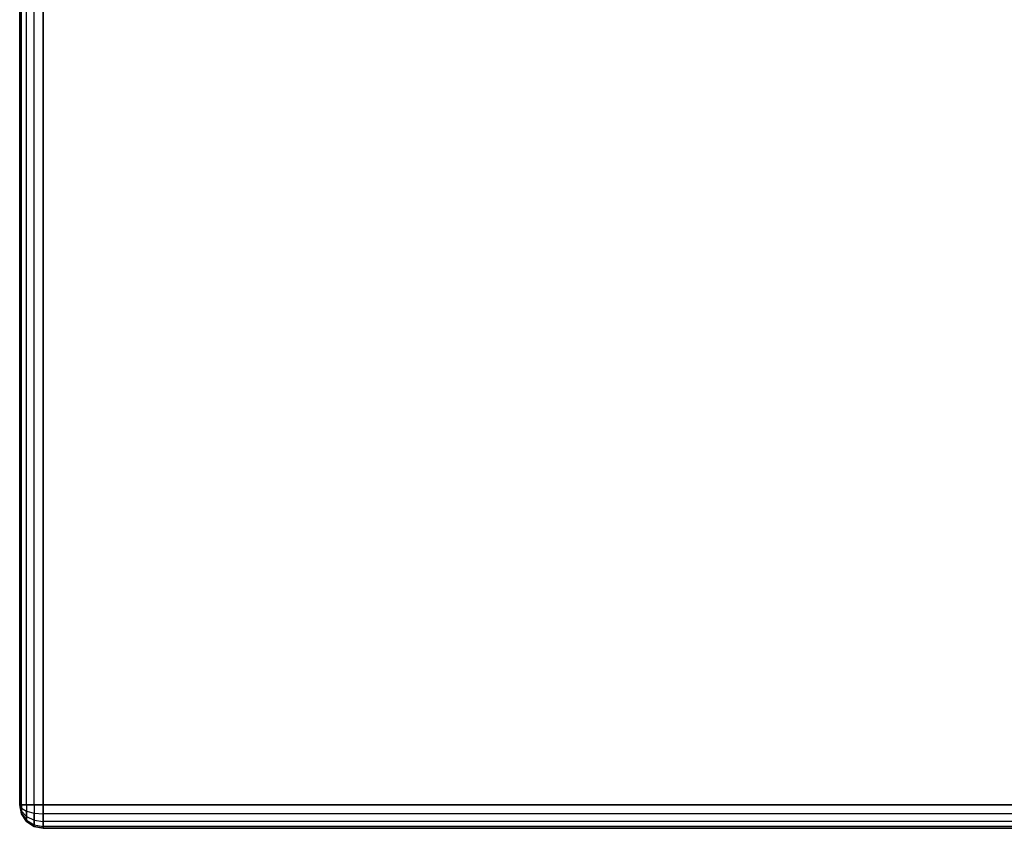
# Model space of a CAD drawing. Extents: x -1.67 to 1.67, y 0.02 to 3.36.
# Tile 1 of 24: x -1.67 to -0.85, y 0.02 to 0.69. Entities that reach past the tile are written whole.
import ezdxf

# ---------------------------------------------------------------- set-up
doc = ezdxf.new("R2010")
doc.units = 0
doc.header["$MEASUREMENT"] = 0
doc.layers.get('0').update_dxf_attribs({"color": 13, "linetype": 'CONTINUOUS'})

# ---------------------------------------------------------------- blocks, each defined once
blk = doc.blocks.new('BAHIA_PM_STL')
at = {"color": 0}
for p, q in [((-1.67323, 3.3435, 0.02205), (-1.67323, 0.03641, 0.02205)), ((-1.67323, 0.03641, 0.2189), (-1.67323, 3.3435, 0.2189)), ((-1.67323, 0.03641, 0.2189), (-1.67323, 3.3435, 0.2189)), ((-1.67323, 3.3435, 0.02205), (-1.67323, 0.03641, 0.02205)), ((-1.67173, 0.03641, 0.22643), (-1.67173, 3.3435, 0.22643)), ((-1.67173, 0.03641, 0.22643), (-1.67173, 3.3435, 0.22643)), ((-1.67173, 0.03641, 0.01451), (-1.67173, 3.3435, 0.01451)), ((-1.67173, 0.03641, 0.01451), (-1.67173, 3.3435, 0.01451)), ((-1.66746, 0.03641, 0.23282), (-1.66746, 3.3435, 0.23282)), ((-1.66746, 0.03641, 0.23282), (-1.66746, 3.3435, 0.23282)), ((-1.66746, 0.03641, 0.00813), (-1.66746, 3.3435, 0.00813)), ((-1.66746, 0.03641, 0.00813), (-1.66746, 3.3435, 0.00813)), ((-1.66108, 0.03641, 0.23708), (-1.66108, 3.3435, 0.23708)), ((-1.66108, 0.03641, 0.23708), (-1.66108, 3.3435, 0.23708)), ((-1.66108, 0.03641, 0.00386), (-1.66108, 3.3435, 0.00386)), ((-1.66108, 0.03641, 0.00386), (-1.66108, 3.3435, 0.00386)), ((-1.65354, 3.3435, 0.23858), (-1.65354, 0.03641, 0.23858)), ((-1.65354, 0.03641, 0.00236), (-1.65354, 3.3435, 0.00236)), ((-1.65354, 3.3435, 0.23858), (-1.65354, 0.03641, 0.23858)), ((-1.65354, 0.03641, 0.00236), (-1.65354, 3.3435, 0.00236)), ((-1.67323, 0.03641, 0.02205), (-1.67323, 0.03641, 0.2189)), ((-1.67323, 0.03641, 0.2189), (-1.67173, 0.03641, 0.22643)), ((-1.67173, 0.03641, 0.01451), (-1.67323, 0.03641, 0.02205)), ((-1.67323, 0.03641, 0.02205), (-1.67173, 0.02888, 0.02205)), ((-1.67173, 0.02888, 0.2189), (-1.67323, 0.03641, 0.2189)), ((-1.67323, 0.03641, 0.02205), (-1.67323, 0.03641, 0.2189)), ((-1.67173, 0.02888, 0.2189), (-1.67323, 0.03641, 0.2189)), ((-1.67173, 0.02945, 0.22178), (-1.67323, 0.03641, 0.2189)), ((-1.67323, 0.03641, 0.2189), (-1.67173, 0.03641, 0.22643)), ((-1.67323, 0.03641, 0.2189), (-1.67173, 0.03353, 0.22586)), ((-1.67173, 0.03108, 0.22422), (-1.67323, 0.03641, 0.2189)), ((-1.67173, 0.02945, 0.22178), (-1.67323, 0.03641, 0.2189)), ((-1.67323, 0.03641, 0.2189), (-1.67173, 0.03353, 0.22586)), ((-1.67173, 0.03108, 0.22422), (-1.67323, 0.03641, 0.2189)), ((-1.67173, 0.03641, 0.01451), (-1.67323, 0.03641, 0.02205)), ((-1.67173, 0.03353, 0.01509), (-1.67323, 0.03641, 0.02205)), ((-1.67323, 0.03641, 0.02205), (-1.67173, 0.02888, 0.02205)), ((-1.67323, 0.03641, 0.02205), (-1.67173, 0.02945, 0.01916)), ((-1.67173, 0.03108, 0.01672), (-1.67323, 0.03641, 0.02205)), ((-1.67173, 0.03353, 0.01509), (-1.67323, 0.03641, 0.02205)), ((-1.67323, 0.03641, 0.02205), (-1.67173, 0.02945, 0.01916)), ((-1.67173, 0.03108, 0.01672), (-1.67323, 0.03641, 0.02205)), ((-1.67173, 0.03641, 0.22643), (-1.66746, 0.03641, 0.23282)), ((-1.66746, 0.03641, 0.00813), (-1.67173, 0.03641, 0.01451)), ((-1.67173, 0.03641, 0.22643), (-1.67173, 0.03353, 0.22586)), ((-1.67173, 0.03641, 0.22643), (-1.66746, 0.03641, 0.23282)), ((-1.67173, 0.03641, 0.22643), (-1.67173, 0.03353, 0.22586)), ((-1.67173, 0.03641, 0.01451), (-1.67173, 0.03353, 0.01509)), ((-1.67173, 0.03641, 0.01451), (-1.67173, 0.03353, 0.01509)), ((-1.66746, 0.03641, 0.00813), (-1.67173, 0.03641, 0.01451)), ((-1.67173, 0.03353, 0.22586), (-1.66746, 0.03108, 0.23176)), ((-1.67173, 0.03353, 0.22586), (-1.66746, 0.03108, 0.23176)), ((-1.67173, 0.03353, 0.22586), (-1.67173, 0.03108, 0.22422)), ((-1.67173, 0.03353, 0.22586), (-1.67173, 0.03108, 0.22422)), ((-1.67173, 0.03108, 0.01672), (-1.67173, 0.03353, 0.01509)), ((-1.67173, 0.03353, 0.01509), (-1.66746, 0.03108, 0.00919)), ((-1.67173, 0.03353, 0.01509), (-1.66746, 0.03108, 0.00919)), ((-1.67173, 0.03108, 0.01672), (-1.67173, 0.03353, 0.01509)), ((-1.66746, 0.03641, 0.23282), (-1.66108, 0.03641, 0.23708)), ((-1.66108, 0.03641, 0.00386), (-1.66746, 0.03641, 0.00813)), ((-1.66746, 0.03641, 0.23282), (-1.66746, 0.03108, 0.23176)), ((-1.66746, 0.03641, 0.23282), (-1.66108, 0.03641, 0.23708)), ((-1.66746, 0.03641, 0.23282), (-1.66746, 0.03108, 0.23176)), ((-1.66746, 0.03641, 0.00813), (-1.66746, 0.03108, 0.00919)), ((-1.66746, 0.03641, 0.00813), (-1.66746, 0.03108, 0.00919)), ((-1.66108, 0.03641, 0.00386), (-1.66746, 0.03641, 0.00813)), ((-1.66108, 0.03641, 0.23708), (-1.65354, 0.03641, 0.23858)), ((-1.65354, 0.03641, 0.00236), (-1.66108, 0.03641, 0.00386)), ((-1.66108, 0.03641, 0.23708), (-1.66108, 0.02945, 0.2357)), ((-1.66108, 0.03641, 0.23708), (-1.65354, 0.03641, 0.23858)), ((-1.66108, 0.03641, 0.23708), (-1.66108, 0.02945, 0.2357)), ((-1.66108, 0.03641, 0.00386), (-1.66108, 0.02945, 0.00525)), ((-1.66108, 0.03641, 0.00386), (-1.66108, 0.02945, 0.00525)), ((-1.65354, 0.03641, 0.00236), (-1.66108, 0.03641, 0.00386)), ((-1.65354, 0.03641, 0.23858), (1.65354, 0.03641, 0.23858)), ((1.65354, 0.03641, 0.00236), (-1.65354, 0.03641, 0.00236)), ((-1.65354, 0.02888, 0.23708), (-1.65354, 0.03641, 0.23858)), ((-1.65354, 0.03641, 0.00236), (-1.65354, 0.02888, 0.00386)), ((-1.65354, 0.03641, 0.23858), (1.65354, 0.03641, 0.23858)), ((-1.65354, 0.02888, 0.23708), (-1.65354, 0.03641, 0.23858)), ((-1.65354, 0.03641, 0.00236), (-1.65354, 0.02888, 0.00386)), ((1.65354, 0.03641, 0.00236), (-1.65354, 0.03641, 0.00236)), ((-1.67173, 0.03108, 0.22422), (-1.66746, 0.02657, 0.22874)), ((-1.67173, 0.03108, 0.22422), (-1.67173, 0.02945, 0.22178)), ((-1.67173, 0.03108, 0.22422), (-1.66746, 0.02657, 0.22874)), ((-1.67173, 0.03108, 0.22422), (-1.67173, 0.02945, 0.22178)), ((-1.67173, 0.02945, 0.01916), (-1.67173, 0.03108, 0.01672)), ((-1.67173, 0.03108, 0.01672), (-1.66746, 0.02657, 0.0122)), ((-1.67173, 0.03108, 0.01672), (-1.66746, 0.02657, 0.0122)), ((-1.67173, 0.02945, 0.01916), (-1.67173, 0.03108, 0.01672)), ((-1.67173, 0.02888, 0.2189), (-1.67173, 0.02945, 0.22178)), ((-1.67173, 0.02945, 0.22178), (-1.66746, 0.02355, 0.22422)), ((-1.67173, 0.02888, 0.2189), (-1.67173, 0.02945, 0.22178)), ((-1.67173, 0.02945, 0.22178), (-1.66746, 0.02355, 0.22422)), ((-1.67173, 0.02888, 0.02205), (-1.67173, 0.02945, 0.01916)), ((-1.67173, 0.02945, 0.01916), (-1.66746, 0.02355, 0.01672)), ((-1.67173, 0.02888, 0.02205), (-1.67173, 0.02945, 0.01916)), ((-1.67173, 0.02945, 0.01916), (-1.66746, 0.02355, 0.01672)), ((-1.67173, 0.02888, 0.02205), (-1.67173, 0.02888, 0.2189)), ((-1.67173, 0.02888, 0.02205), (-1.66746, 0.02249, 0.02205)), ((-1.66746, 0.02249, 0.2189), (-1.67173, 0.02888, 0.2189)), ((-1.67173, 0.02888, 0.02205), (-1.67173, 0.02888, 0.2189)), ((-1.66746, 0.02249, 0.2189), (-1.67173, 0.02888, 0.2189)), ((-1.67173, 0.02888, 0.02205), (-1.66746, 0.02249, 0.02205)), ((-1.66746, 0.02657, 0.22874), (-1.66746, 0.03108, 0.23176)), ((-1.66746, 0.03108, 0.23176), (-1.66108, 0.02945, 0.2357)), ((-1.66746, 0.02657, 0.22874), (-1.66746, 0.03108, 0.23176)), ((-1.66746, 0.03108, 0.23176), (-1.66108, 0.02945, 0.2357)), ((-1.66746, 0.03108, 0.00919), (-1.66746, 0.02657, 0.0122)), ((-1.66746, 0.03108, 0.00919), (-1.66746, 0.02657, 0.0122)), ((-1.66746, 0.03108, 0.00919), (-1.66108, 0.02945, 0.00525)), ((-1.66746, 0.03108, 0.00919), (-1.66108, 0.02945, 0.00525)), ((-1.66746, 0.02355, 0.22422), (-1.66746, 0.02657, 0.22874)), ((-1.66746, 0.02657, 0.22874), (-1.66108, 0.02355, 0.23176)), ((-1.66746, 0.02355, 0.22422), (-1.66746, 0.02657, 0.22874)), ((-1.66746, 0.02657, 0.22874), (-1.66108, 0.02355, 0.23176)), ((-1.66746, 0.02657, 0.0122), (-1.66746, 0.02355, 0.01672)), ((-1.66746, 0.02657, 0.0122), (-1.66746, 0.02355, 0.01672)), ((-1.66746, 0.02657, 0.0122), (-1.66108, 0.02355, 0.00919)), ((-1.66746, 0.02657, 0.0122), (-1.66108, 0.02355, 0.00919)), ((-1.66108, 0.02945, 0.2357), (-1.65354, 0.02888, 0.23708)), ((-1.66108, 0.02355, 0.23176), (-1.66108, 0.02945, 0.2357)), ((-1.66108, 0.02355, 0.23176), (-1.66108, 0.02945, 0.2357)), ((-1.66108, 0.02945, 0.2357), (-1.65354, 0.02888, 0.23708)), ((-1.66108, 0.02945, 0.00525), (-1.66108, 0.02355, 0.00919)), ((-1.66108, 0.02945, 0.00525), (-1.66108, 0.02355, 0.00919)), ((-1.66108, 0.02945, 0.00525), (-1.65354, 0.02888, 0.00386)), ((-1.66108, 0.02945, 0.00525), (-1.65354, 0.02888, 0.00386)), ((-1.65354, 0.02249, 0.23282), (-1.65354, 0.02888, 0.23708)), ((-1.65354, 0.02888, 0.00386), (-1.65354, 0.02249, 0.00813)), ((1.65354, 0.02888, 0.23708), (-1.65354, 0.02888, 0.23708)), ((-1.65354, 0.02249, 0.23282), (-1.65354, 0.02888, 0.23708)), ((1.65354, 0.02888, 0.23708), (-1.65354, 0.02888, 0.23708)), ((1.65354, 0.02888, 0.00386), (-1.65354, 0.02888, 0.00386)), ((-1.65354, 0.02888, 0.00386), (-1.65354, 0.02249, 0.00813)), ((1.65354, 0.02888, 0.00386), (-1.65354, 0.02888, 0.00386)), ((-1.66746, 0.02249, 0.2189), (-1.66746, 0.02355, 0.22422)), ((-1.66746, 0.02355, 0.22422), (-1.66108, 0.01961, 0.22586)), ((-1.66746, 0.02249, 0.2189), (-1.66746, 0.02355, 0.22422)), ((-1.66746, 0.02355, 0.22422), (-1.66108, 0.01961, 0.22586)), ((-1.66746, 0.02249, 0.02205), (-1.66746, 0.02355, 0.01672)), ((-1.66746, 0.02249, 0.02205), (-1.66746, 0.02355, 0.01672)), ((-1.66746, 0.02355, 0.01672), (-1.66108, 0.01961, 0.01509)), ((-1.66746, 0.02355, 0.01672), (-1.66108, 0.01961, 0.01509)), ((-1.66746, 0.02249, 0.02205), (-1.66746, 0.02249, 0.2189)), ((-1.66746, 0.02249, 0.02205), (-1.66108, 0.01822, 0.02205)), ((-1.66108, 0.01822, 0.2189), (-1.66746, 0.02249, 0.2189)), ((-1.66746, 0.02249, 0.02205), (-1.66746, 0.02249, 0.2189)), ((-1.66108, 0.01822, 0.2189), (-1.66746, 0.02249, 0.2189)), ((-1.66746, 0.02249, 0.02205), (-1.66108, 0.01822, 0.02205)), ((-1.66108, 0.01961, 0.22586), (-1.66108, 0.02355, 0.23176)), ((-1.66108, 0.02355, 0.23176), (-1.65354, 0.02249, 0.23282)), ((-1.66108, 0.01961, 0.22586), (-1.66108, 0.02355, 0.23176)), ((-1.66108, 0.02355, 0.23176), (-1.65354, 0.02249, 0.23282)), ((-1.66108, 0.02355, 0.00919), (-1.66108, 0.01961, 0.01509)), ((-1.66108, 0.02355, 0.00919), (-1.66108, 0.01961, 0.01509)), ((-1.66108, 0.02355, 0.00919), (-1.65354, 0.02249, 0.00813)), ((-1.66108, 0.02355, 0.00919), (-1.65354, 0.02249, 0.00813)), ((-1.66108, 0.01822, 0.2189), (-1.66108, 0.01961, 0.22586)), ((-1.66108, 0.01961, 0.22586), (-1.65354, 0.01822, 0.22643)), ((-1.66108, 0.01822, 0.2189), (-1.66108, 0.01961, 0.22586)), ((-1.66108, 0.01961, 0.22586), (-1.65354, 0.01822, 0.22643)), ((-1.66108, 0.01822, 0.02205), (-1.66108, 0.01961, 0.01509)), ((-1.66108, 0.01961, 0.01509), (-1.65354, 0.01822, 0.01451)), ((-1.66108, 0.01822, 0.02205), (-1.66108, 0.01961, 0.01509)), ((-1.66108, 0.01961, 0.01509), (-1.65354, 0.01822, 0.01451)), ((-1.66108, 0.01822, 0.02205), (-1.66108, 0.01822, 0.2189)), ((-1.66108, 0.01822, 0.02205), (-1.65354, 0.01673, 0.02205)), ((-1.65354, 0.01673, 0.2189), (-1.66108, 0.01822, 0.2189)), ((-1.66108, 0.01822, 0.02205), (-1.66108, 0.01822, 0.2189)), ((-1.65354, 0.01673, 0.2189), (-1.66108, 0.01822, 0.2189)), ((-1.66108, 0.01822, 0.02205), (-1.65354, 0.01673, 0.02205)), ((-1.65354, 0.01822, 0.22643), (-1.65354, 0.02249, 0.23282)), ((-1.65354, 0.02249, 0.00813), (-1.65354, 0.01822, 0.01451)), ((1.65354, 0.02249, 0.23282), (-1.65354, 0.02249, 0.23282)), ((-1.65354, 0.01822, 0.22643), (-1.65354, 0.02249, 0.23282)), ((1.65354, 0.02249, 0.23282), (-1.65354, 0.02249, 0.23282)), ((1.65354, 0.02249, 0.00813), (-1.65354, 0.02249, 0.00813)), ((-1.65354, 0.02249, 0.00813), (-1.65354, 0.01822, 0.01451)), ((1.65354, 0.02249, 0.00813), (-1.65354, 0.02249, 0.00813)), ((-1.65354, 0.01673, 0.2189), (-1.65354, 0.01822, 0.22643)), ((-1.65354, 0.01822, 0.01451), (-1.65354, 0.01673, 0.02205)), ((1.65354, 0.01822, 0.22643), (-1.65354, 0.01822, 0.22643)), ((-1.65354, 0.01673, 0.2189), (-1.65354, 0.01822, 0.22643)), ((1.65354, 0.01822, 0.22643), (-1.65354, 0.01822, 0.22643)), ((1.65354, 0.01822, 0.01451), (-1.65354, 0.01822, 0.01451)), ((-1.65354, 0.01822, 0.01451), (-1.65354, 0.01673, 0.02205)), ((1.65354, 0.01822, 0.01451), (-1.65354, 0.01822, 0.01451)), ((1.65354, 0.01673, 0.2189), (-1.65354, 0.01673, 0.2189)), ((-1.65354, 0.01673, 0.2189), (-1.65354, 0.01673, 0.02205)), ((-1.65354, 0.01673, 0.02205), (1.65354, 0.01673, 0.02205)), ((-1.65354, 0.01673, 0.2189), (-1.65354, 0.01673, 0.02205)), ((1.65354, 0.01673, 0.2189), (-1.65354, 0.01673, 0.2189)), ((-1.65354, 0.01673, 0.02205), (1.65354, 0.01673, 0.02205))]:
    blk.add_line(p, q, dxfattribs=at)

msp = doc.modelspace()

# ---------------------------------------------------------------- block references
at = {"color": 0}
msp.add_blockref('BAHIA_PM_STL', (0, 0), dxfattribs=at)

doc.saveas('drawing.dxf')
